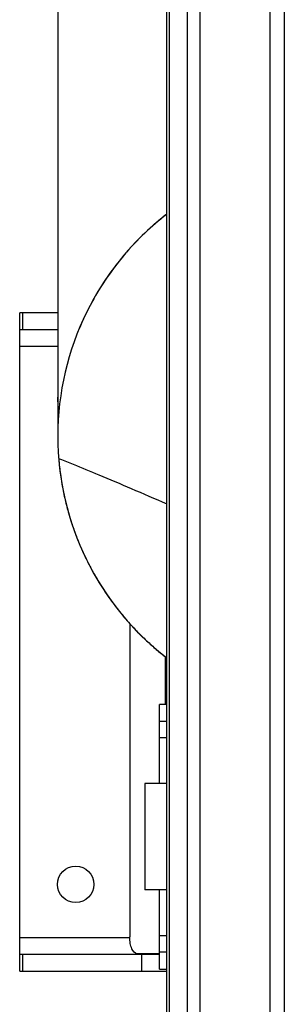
# Model space of a CAD drawing. Extents: x 0 to 420, y 0 to 297.
# Tile 5 of 18: x 66.58 to 71.31, y 207.52 to 225.09. Entities that reach past the tile are written whole.
import ezdxf

# ---------------------------------------------------------------- set-up
doc = ezdxf.new("R2010")
doc.units = 0
doc.header["$LTSCALE"] = 23.1
for name, color, linetype in [('100-5404-R_LDXF_CONTINUOUS', 7, 'CONTINUOUS'), ('100-6300-03_DXF_CONTINUOUS', 7, 'CONTINUOUS'), ('100-6301-01_DXF_CONTINUOUS', 7, 'CONTINUOUS'), ('100-6308-01_DXF_CONTINUOUS', 7, 'CONTINUOUS'), ('100-6308-02_DXF_CONTINUOUS', 7, 'CONTINUOUS'), ('102679_1_DXF_CONTINUOUS_LI', 7, 'CONTINUOUS'), ('135119_26_DXF_CONTINUOUS_L', 7, 'CONTINUOUS')]:
    doc.layers.add(name, color=color, linetype=linetype)

msp = doc.modelspace()

# ---------------------------------------------------------------- linework, layer by layer
at = {"layer": '100-5404-R_LDXF_CONTINUOUS', "color": 7, "linetype": 'CONTINUOUS'}
for p, q in [((69.209106, 211.457048), (68.815806, 211.457048)), ((68.815806, 211.457035), (68.815806, 209.557062)), ((69.209106, 209.557048), (68.815806, 209.557048))]:
    msp.add_line(p, q, dxfattribs=at)
at = {"layer": '100-6300-03_DXF_CONTINUOUS', "color": 7, "linetype": 'CONTINUOUS'}
for p, q in [((69.082856, 211.457048), (69.082856, 212.869548)), ((69.209106, 212.869548), (69.082856, 212.869548)), ((69.082856, 212.569548), (69.209106, 212.569548)), ((69.082856, 208.144548), (69.082856, 209.557048)), ((69.209106, 208.444548), (69.082856, 208.444548)), ((69.082856, 208.144548), (69.209106, 208.144548))]:
    msp.add_line(p, q, dxfattribs=at)
at = {"layer": '100-6300-03_DXF_CONTINUOUS', "color": 9, "linetype": 'CONTINUOUS'}
for p, q in [((69.209106, 212.269548), (69.082856, 212.269548)), ((69.082856, 208.744548), (69.209106, 208.744548))]:
    msp.add_line(p, q, dxfattribs=at)
at = {"layer": '100-6301-01_DXF_CONTINUOUS', "color": 7, "linetype": 'CONTINUOUS'}
msp.add_line((69.182856, 213.71899), (69.182856, 212.869548), dxfattribs=at)
at = {"layer": '100-6308-01_DXF_CONTINUOUS', "color": 7, "linetype": 'CONTINUOUS'}
for p, q in [((66.582856, 208.107048), (66.582856, 219.857048)), ((67.263608, 219.857048), (66.582856, 219.857048)), ((66.582856, 219.557048), (67.263608, 219.557048)), ((69.082856, 208.407048), (66.582856, 208.407048)), ((66.582856, 208.107048), (69.209106, 208.107048))]:
    msp.add_line(p, q, dxfattribs=at)
at = {"layer": '100-6308-01_DXF_CONTINUOUS', "color": 9, "linetype": 'CONTINUOUS'}
for p, q in [((66.635375, 219.857048), (66.635375, 219.557048)), ((67.263608, 219.257048), (66.582856, 219.257048)), ((66.582856, 208.707048), (68.548215, 208.707048)), ((66.635375, 208.407048), (66.635375, 208.107048)), ((68.766672, 208.107048), (68.766672, 208.407048))]:
    msp.add_line(p, q, dxfattribs=at)
at = {"layer": '100-6308-01_DXF_CONTINUOUS', "color": 7, "linetype": 'CONTINUOUS'}
msp.add_circle((67.582856, 209.657048), 0.325, dxfattribs=at)
msp.add_arc((67.582856, 218.307048), 0.325, 169.3113366, 190.6888665, dxfattribs=at)
at = {"layer": '100-6308-02_DXF_CONTINUOUS', "color": 7, "linetype": 'CONTINUOUS'}
for p, q in [((68.548065, 214.3113), (68.548065, 208.719548)), ((69.082856, 208.419548), (68.681924, 208.419548))]:
    msp.add_line(p, q, dxfattribs=at)
msp.add_open_spline([(68.681924, 208.419548), (68.638874, 208.419548), (68.593838, 208.483613), (68.569469, 208.553823), (68.552567, 208.624955), (68.548065, 208.68113), (68.548065, 208.719548)], degree=3, knots=[0, 0, 0, 0, 0.373116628, 0.512981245, 0.667026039, 1, 1, 1, 1], dxfattribs=at)
at = {"layer": '102679_1_DXF_CONTINUOUS_LI', "color": 9, "linetype": 'CONTINUOUS'}
for p, q in [((69.574959, 232.132709), (69.574959, 185.852848)), ((69.798698, 232.180066), (69.798698, 185.900204)), ((71.059106, 185.900204), (71.059106, 232.180066))]:
    msp.add_line(p, q, dxfattribs=at)
at = {"layer": '102679_1_DXF_CONTINUOUS_LI', "color": 7, "linetype": 'CONTINUOUS'}
for p, q in [((71.309106, 232.094561), (71.309106, 188.726536)), ((69.209106, 185.14776), (69.209106, 231.769642)), ((69.26082, 185.527299), (69.26082, 231.807161))]:
    msp.add_line(p, q, dxfattribs=at)
at = {"layer": '135119_26_DXF_CONTINUOUS_L', "color": 7, "linetype": 'CONTINUOUS'}
for p, q in [((67.263606, 242.657047), (67.263608, 217.661344)), ((68.014645, 215.02155), (68.037488, 214.985056)), ((68.037488, 214.985056), (68.060405, 214.949133)), ((68.060405, 214.949133), (68.083391, 214.913767)), ((68.083391, 214.913767), (68.106443, 214.878943)), ((68.106443, 214.878943), (68.129556, 214.844652)), ((68.129556, 214.844652), (68.152727, 214.810881)), ((68.152727, 214.810881), (68.175956, 214.777617)), ((68.175956, 214.777617), (68.199237, 214.744849)), ((68.199237, 214.744849), (68.22257, 214.712565)), ((68.22257, 214.712565), (68.245951, 214.680752)), ((68.245951, 214.680752), (68.269376, 214.649402)), ((68.269376, 214.649402), (68.292837, 214.618511)), ((68.292837, 214.618511), (68.316326, 214.588075)), ((68.316326, 214.588075), (68.339835, 214.558091)), ((68.339835, 214.558091), (68.363356, 214.528556)), ((68.363356, 214.528556), (68.386881, 214.499464)), ((68.386881, 214.499464), (68.410403, 214.470815)), ((68.410403, 214.470815), (68.433915, 214.442602)), ((68.433915, 214.442602), (68.45741, 214.414824)), ((68.45741, 214.414824), (68.480881, 214.387476)), ((68.480881, 214.387476), (68.504321, 214.360554)), ((68.504321, 214.360554), (68.527724, 214.334056)), ((68.527724, 214.334056), (68.551083, 214.307977)), ((68.551083, 214.307977), (68.574393, 214.282313)), ((68.574393, 214.282313), (68.597646, 214.257062)), ((68.597646, 214.257062), (68.620837, 214.232218)), ((68.620837, 214.232218), (68.643961, 214.207779)), ((68.643961, 214.207779), (68.667012, 214.183741)), ((68.667012, 214.183741), (68.689985, 214.160098)), ((68.689985, 214.160098), (68.712874, 214.136847)), ((68.712874, 214.136847), (68.735676, 214.113984)), ((68.735676, 214.113984), (68.758385, 214.091505)), ((68.758385, 214.091505), (68.780996, 214.069405)), ((68.780996, 214.069405), (68.803506, 214.04768)), ((68.803506, 214.04768), (68.82591, 214.026327)), ((68.82591, 214.026327), (68.848203, 214.005341)), ((68.848203, 214.005341), (68.870382, 213.984717)), ((68.870382, 213.984717), (68.892442, 213.964453)), ((68.892442, 213.964453), (68.914381, 213.944542)), ((68.914381, 213.944542), (68.936202, 213.924975)), ((68.936202, 213.924975), (68.957903, 213.905744)), ((68.957903, 213.905744), (68.979487, 213.886838)), ((68.979487, 213.886838), (69.000958, 213.86825)), ((69.000958, 213.86825), (69.022316, 213.84997)), ((69.022316, 213.84997), (69.043564, 213.831991)), ((69.043564, 213.831991), (69.064705, 213.814302)), ((69.064705, 213.814302), (69.085741, 213.796896)), ((69.085741, 213.796896), (69.106675, 213.779766)), ((69.106675, 213.779766), (69.127512, 213.762901)), ((69.127512, 213.762901), (69.148253, 213.746297)), ((69.148253, 213.746297), (69.168902, 213.729943)), ((69.168902, 213.729943), (69.189464, 213.713833)), ((69.189464, 213.713833), (69.209106, 213.698606))]:
    msp.add_line(p, q, dxfattribs=at)
at = {"layer": '135119_26_DXF_CONTINUOUS_L', "color": 9, "linetype": 'CONTINUOUS'}
msp.add_line((67.27986, 217.254426), (67.296685, 217.248228), dxfattribs=at)
at = {"layer": '135119_26_DXF_CONTINUOUS_L', "color": 7, "linetype": 'CONTINUOUS'}
for points in [[(69.209106, 221.615478), (69.194251, 221.604069), (69.148021, 221.567689), (69.101519, 221.530186), (69.054774, 221.491538), (69.007813, 221.45173), (68.960585, 221.410673), (68.913062, 221.368293), (68.86534, 221.324626), (68.817556, 221.279747), (68.769671, 221.233576), (68.721794, 221.186165), (68.674262, 221.137814), (68.627101, 221.088525), (68.580336, 221.038298), (68.534283, 220.987458), (68.489017, 220.936092), (68.444488, 220.884144), (68.400804, 220.831745), (68.35803, 220.778982), (68.316115, 220.725805), (68.27499, 220.672139), (68.23466, 220.618005), (68.195129, 220.56342), (68.156332, 220.5083), (68.118263, 220.452641), (68.080946, 220.396478), (68.044361, 220.339781), (68.008511, 220.28255), (67.973415, 220.224815), (67.939086, 220.166592), (67.905535, 220.107896), (67.872774, 220.048743), (67.840814, 219.989149), (67.80967, 219.929134), (67.779351, 219.86871), (67.749861, 219.807882), (67.721208, 219.746668), (67.693395, 219.685085), (67.666418, 219.623131), (67.640283, 219.560825), (67.623934, 219.520606)], [(67.27986, 217.254426), (67.282518, 217.222789), (67.286052, 217.184001), (67.28985, 217.145611), (67.293901, 217.107635), (67.298196, 217.07007), (67.302731, 217.032892), (67.307495, 216.996105), (67.312482, 216.959716), (67.317685, 216.923702), (67.323098, 216.888066), (67.328711, 216.852813), (67.334522, 216.817921), (67.340523, 216.783392), (67.346706, 216.749232), (67.353069, 216.715419), (67.359605, 216.681955), (67.366306, 216.648845), (67.373172, 216.616066), (67.380195, 216.583622), (67.387368, 216.551516), (67.39469, 216.519726), (67.402154, 216.488256), (67.409755, 216.457108), (67.41749, 216.426261), (67.425355, 216.395718), (67.433344, 216.365481), (67.441456, 216.33553), (67.449687, 216.305867), (67.458031, 216.276494), (67.466489, 216.247391), (67.475057, 216.218559), (67.483729, 216.19), (67.492506, 216.161701), (67.501384, 216.133661), (67.510357, 216.105882), (67.519426, 216.078354), (67.528587, 216.051078), (67.537834, 216.024055), (67.54717, 215.997273), (67.556589, 215.970734), (67.566087, 215.944439), (67.575666, 215.918377), (67.585322, 215.892548), (67.595051, 215.866954), (67.604853, 215.841583), (67.614727, 215.816437), (67.624667, 215.791516), (67.634677, 215.76681), (67.644752, 215.742319), (67.654889, 215.718043), (67.66509, 215.693973), (67.675352, 215.670109), (67.685672, 215.646452), (67.69605, 215.622994), (67.706483, 215.599735), (67.716968, 215.576677), (67.727505, 215.553813), (67.738092, 215.531142), (67.748725, 215.508665), (67.759405, 215.486376), (67.770129, 215.464275), (67.780895, 215.442362), (67.791703, 215.42063), (67.80255, 215.39908), (67.813435, 215.377712), (67.824357, 215.356519), (67.835316, 215.335502), (67.846308, 215.314661), (67.857334, 215.29399), (67.868392, 215.273488), (67.879481, 215.253156), (67.890601, 215.232987), (67.90175, 215.212982), (67.912926, 215.193141), (67.924131, 215.173458), (67.935362, 215.153932), (67.946618, 215.134565), (67.957899, 215.115351), (67.969205, 215.09629), (67.980532, 215.077382), (67.991882, 215.058623), (68.014645, 215.02155)]]:
    msp.add_lwpolyline(points, dxfattribs=at)
msp.add_arc((72.263606, 217.657047), 5, 127.6555542, 232.3445675, dxfattribs=at)
at = {"layer": '135119_26_DXF_CONTINUOUS_L', "color": 9, "linetype": 'CONTINUOUS'}
msp.add_open_spline([(67.296685, 217.248228), (67.37773, 217.218115), (67.610885, 217.126146), (68.037133, 216.951146), (68.593311, 216.713985), (68.997792, 216.539613), (69.20891, 216.447583)], degree=3, knots=[0, 0, 0, 0, 0.125106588, 0.362636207, 0.666744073, 1, 1, 1, 1], dxfattribs=at)

doc.saveas('drawing.dxf')
